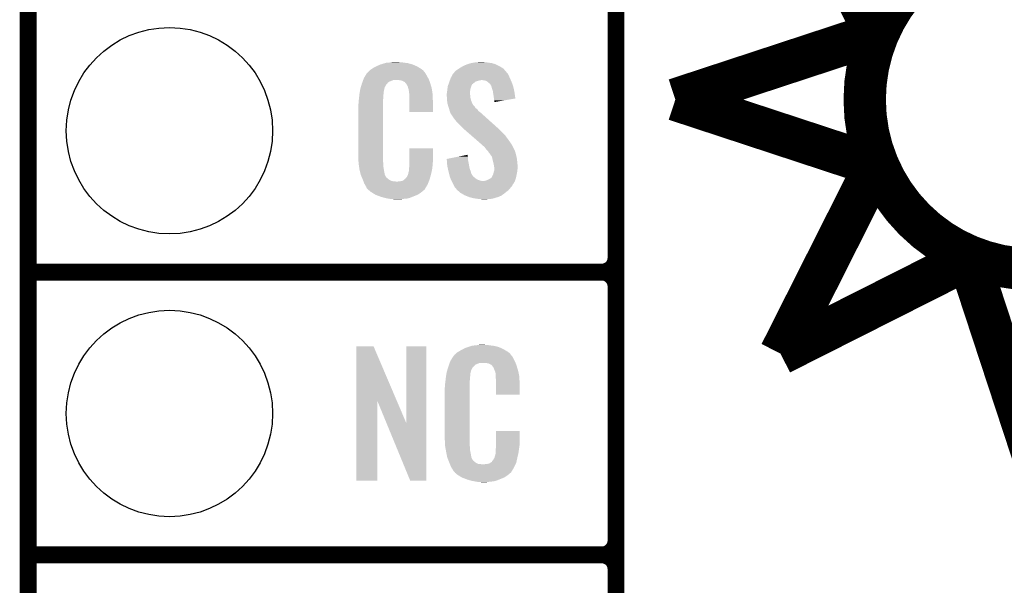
# Model space of a CAD drawing. Extents: x -1.3 to 24.2, y -3.9 to 39.2.
# Tile 5 of 29: x -1.3 to 7.5, y 8.6 to 13.7. Entities that reach past the tile are written whole.
import ezdxf

# ---------------------------------------------------------------- set-up
doc = ezdxf.new("R2010")
doc.units = 0
doc.layers.get('0').update_dxf_attribs({"linetype": 'CONTINUOUS'})
for name, color, linetype in [('THERMO_32_CLICK_V100_GKO', 5, 'CONTINUOUS'), ('THERMO_32_CLICK_V100_GTO', 14, 'CONTINUOUS'), ('THERMO_32_CLICK_V100_GTS', 12, 'CONTINUOUS')]:
    doc.layers.add(name, color=color, linetype=linetype)

# ---------------------------------------------------------------- blocks, each defined once
blk = doc.blocks.new('ROUND_36')
blk.add_circle((0, 0), 0.9271)

msp = doc.modelspace()

# ---------------------------------------------------------------- linework, layer by layer
at = {"layer": 'THERMO_32_CLICK_V100_GKO', "const_width": 0.1524}
msp.add_lwpolyline([(-1.27, -3.81), (-1.27, 36.83)], dxfattribs=at)
at = {"layer": 'THERMO_32_CLICK_V100_GTO'}
for points, const_width in [([(4.0132, -0.5588), (4.0132, 18.3388)], 0.1524), ([(5.49148, 15.26032), (6.37032, 13.51788)], 0.381), ([(4.0132, 11.557), (4.0132, 13.843)], 0.1524), ([(4.5466, 12.9794), (6.4008, 13.589)], 0.381), ([(4.5466, 12.9794), (6.4008, 12.3698)], 0.381), ([(5.49148, 10.69848), (6.37032, 12.44092)], 0.381), ([(7.1628, 11.6078), (7.7724, 9.7536), (8.382, 11.6078)], 0.381), ([(5.49148, 10.69848), (7.23392, 11.57732)], 0.381), ([(-1.27, 11.43), (3.8862, 11.43)], 0.1524), ([(-1.27, 11.43), (3.8862, 11.43)], 0.1524), ([(4.0132, 9.017), (4.0132, 11.303)], 0.1524), ([(-1.27, 8.89), (3.8862, 8.89)], 0.1524), ([(-1.27, 8.89), (3.8862, 8.89)], 0.1524), ([(4.0132, 6.477), (4.0132, 8.763)], 0.1524)]:
    msp.add_lwpolyline(points, dxfattribs=dict(at, const_width=const_width))
at = {"layer": 'THERMO_32_CLICK_V100_GTO', "const_width": 0.381}
msp.add_lwpolyline([(6.2484, 12.9794, 1), (9.2964, 12.9794, 1)], format="xyb", close=True, dxfattribs=at)
at = {"layer": 'THERMO_32_CLICK_V100_GTO', "const_width": 0.1524}
for points in [[(3.8862, 11.43, 0.4142136), (4.0132, 11.557)], [(4.0132, 11.303, 0.4142136), (3.8862, 11.43)], [(4.0132, 11.303, 0.4142136), (3.8862, 11.43)], [(3.8862, 8.89, 0.4142136), (4.0132, 9.017)], [(4.0132, 8.763, 0.4142136), (3.8862, 8.89)], [(4.0132, 8.763, 0.4142136), (3.8862, 8.89)]]:
    msp.add_lwpolyline(points, format="xyb", dxfattribs=at)
at = {"layer": 'THERMO_32_CLICK_V100_GTO'}
for points in [[(1.836422, 13.26642), (1.86182, 13.27912), (2.24367, 13.26642), (2.2225, 13.27912)], [(1.86182, 13.27912), (1.87198, 13.2842), (2.2225, 13.27912), (2.210164, 13.2842)], [(1.87198, 13.2842), (1.89484, 13.294362), (2.210164, 13.2842), (2.185486, 13.294362)], [(1.89484, 13.294362), (1.9033, 13.2969), (2.185486, 13.294362), (2.179322, 13.2969)], [(1.9033, 13.2969), (1.937172, 13.30706), (2.179322, 13.2969), (2.141222, 13.30706)], [(1.937172, 13.30706), (1.945642, 13.3096), (2.141222, 13.30706), (2.120902, 13.3096)], [(1.945642, 13.3096), (1.97612, 13.31214), (2.120902, 13.3096), (2.10058, 13.31214)], [(1.97612, 13.31214), (1.99136, 13.31468), (2.10058, 13.31214), (2.085342, 13.31468)], [(1.99136, 13.31468), (2.006602, 13.31722), (2.070102, 13.31468), (2.057402, 13.31722)], [(2.61112, 13.26388), (2.636522, 13.27912), (2.991484, 13.26388), (2.966718, 13.27912)], [(2.636522, 13.27912), (2.669542, 13.294362), (2.966718, 13.27912), (2.936236, 13.294362)], [(2.669542, 13.294362), (2.677664, 13.2969), (2.936236, 13.294362), (2.93116, 13.2969)], [(2.677664, 13.2969), (2.71018, 13.30706), (2.93116, 13.2969), (2.895602, 13.30706)], [(2.71018, 13.30706), (2.74066, 13.31214), (2.895602, 13.30706), (2.86004, 13.31214)], [(2.74066, 13.31214), (2.755902, 13.31468), (2.86004, 13.31214), (2.834638, 13.31468)], [(2.755902, 13.31468), (2.8067, 13.31722), (2.834638, 13.31468), (2.821942, 13.31722)], [(1.74752, 13.172442), (1.756484, 13.18768), (2.324792, 13.172442), (2.31648, 13.18768)], [(1.756484, 13.18768), (1.769934, 13.21054), (2.31648, 13.18768), (2.303782, 13.21054)], [(1.769934, 13.21054), (1.772926, 13.215622), (2.303782, 13.21054), (2.299972, 13.215622)], [(1.772926, 13.215622), (1.778002, 13.218164), (2.299972, 13.215622), (2.298064, 13.218164)], [(1.778002, 13.218164), (1.78003, 13.2207), (2.298064, 13.218164), (2.296162, 13.2207)], [(1.78003, 13.2207), (1.78409, 13.225776), (2.296162, 13.2207), (2.293622, 13.225776)], [(1.78409, 13.225776), (1.78816, 13.230862), (2.293622, 13.225776), (2.289264, 13.230862)], [(1.78816, 13.230862), (1.802674, 13.24356), (2.289264, 13.230862), (2.278382, 13.24356)], [(1.802674, 13.24356), (1.808482, 13.24864), (2.278382, 13.24356), (2.271272, 13.24864)], [(1.808482, 13.24864), (1.820458, 13.256262), (2.271272, 13.24864), (2.2606, 13.256262)], [(1.820458, 13.256262), (1.836422, 13.26642), (2.2606, 13.256262), (2.24367, 13.26642)], [(2.5273, 13.172442), (2.538136, 13.19276), (3.059776, 13.172442), (3.05054, 13.19276)], [(2.538136, 13.19276), (2.547622, 13.21054), (3.05054, 13.19276), (3.04165, 13.21054)], [(2.547622, 13.21054), (2.549946, 13.213076), (3.04165, 13.21054), (3.040382, 13.213076)], [(2.549946, 13.213076), (2.559262, 13.22324), (3.040382, 13.213076), (3.030222, 13.22324)], [(2.559262, 13.22324), (2.563916, 13.228316), (3.030222, 13.22324), (3.027682, 13.228316)], [(2.563916, 13.228316), (2.575564, 13.241022), (3.027682, 13.228316), (3.016036, 13.241022)], [(2.575564, 13.241022), (2.58064, 13.243562), (3.016036, 13.241022), (3.013708, 13.243562)], [(2.58064, 13.243562), (2.5908, 13.25118), (3.013708, 13.243562), (3.006726, 13.25118)], [(2.5908, 13.25118), (2.602988, 13.258798), (3.006726, 13.25118), (2.999742, 13.258798)], [(2.602988, 13.258798), (2.61112, 13.26388), (2.999742, 13.258798), (2.991484, 13.26388)], [(1.719832, 13.091158), (1.726688, 13.114018), (1.935478, 13.091158), (1.948178, 13.114018)], [(1.726688, 13.114018), (1.729738, 13.12418), (1.948178, 13.114018), (1.958338, 13.12418)], [(1.729738, 13.12418), (1.731608, 13.129256), (1.958338, 13.12418), (1.960878, 13.129256)], [(1.731608, 13.129256), (1.735352, 13.139418), (1.960878, 13.129256), (1.97358, 13.139418)], [(1.735352, 13.139418), (1.740966, 13.154658), (1.97358, 13.139418), (2.011676, 13.154658)], [(1.740966, 13.154658), (1.740968, 13.15466), (2.011676, 13.154658), (2.059938, 13.15466)], [(1.740968, 13.15466), (1.742838, 13.159738), (2.333534, 13.15466), (2.33172, 13.159738)], [(1.742838, 13.159738), (1.74752, 13.172442), (2.33172, 13.159738), (2.324792, 13.172442)], [(2.07772, 13.15212), (2.059938, 13.15466), (2.334442, 13.15212), (2.333534, 13.15466)], [(2.090418, 13.14958), (2.07772, 13.15212), (2.335348, 13.14958), (2.334442, 13.15212)], [(2.115814, 13.136882), (2.090418, 13.14958), (2.339884, 13.136882), (2.335348, 13.14958)], [(2.118358, 13.131804), (2.115814, 13.136882), (2.341696, 13.131804), (2.339884, 13.136882)], [(2.124894, 13.12418), (2.118358, 13.131804), (2.344418, 13.12418), (2.341696, 13.131804)], [(2.133598, 13.114022), (2.124894, 13.12418), (2.347406, 13.114022), (2.344418, 13.12418)], [(2.143758, 13.091162), (2.133598, 13.114022), (2.354132, 13.091162), (2.347406, 13.114022)], [(2.500338, 13.091162), (2.5019, 13.101318), (2.71018, 13.091162), (2.712718, 13.101318)], [(2.5019, 13.101318), (2.501902, 13.101322), (2.712718, 13.101318), (2.71272, 13.101322)], [(2.501902, 13.101322), (2.505528, 13.111478), (2.71272, 13.101322), (2.7178, 13.111478)], [(2.505528, 13.111478), (2.508248, 13.119096), (2.7178, 13.111478), (2.72288, 13.119096)], [(2.508248, 13.119096), (2.509154, 13.121634), (2.72288, 13.119096), (2.727946, 13.121634)], [(2.509154, 13.121634), (2.51006, 13.124168), (2.727946, 13.121634), (2.72796, 13.124168)], [(2.51006, 13.124168), (2.512784, 13.131798), (2.72796, 13.124168), (2.740658, 13.131798)], [(2.512784, 13.131798), (2.516412, 13.141958), (2.740658, 13.131798), (2.753358, 13.141958)], [(2.516412, 13.141958), (2.519134, 13.14958), (2.753358, 13.141958), (2.77876, 13.14958)], [(2.519134, 13.14958), (2.520042, 13.15212), (2.77876, 13.14958), (2.79146, 13.15212)], [(2.520042, 13.15212), (2.520948, 13.15466), (2.79146, 13.15212), (2.801618, 13.15466)], [(2.520948, 13.15466), (2.524578, 13.16482), (3.067596, 13.15466), (3.06324, 13.16482)], [(2.524578, 13.16482), (2.5273, 13.172442), (3.06324, 13.16482), (3.059776, 13.172442)], [(2.829558, 13.15212), (2.806698, 13.15466), (3.068684, 13.15212), (3.067596, 13.15466)], [(2.84734, 13.147042), (2.829558, 13.15212), (3.07086, 13.147042), (3.068684, 13.15212)], [(2.86258, 13.13688), (2.84734, 13.147042), (3.075216, 13.13688), (3.07086, 13.147042)], [(2.870202, 13.12926), (2.86258, 13.13688), (3.07848, 13.12926), (3.075216, 13.13688)], [(2.87274, 13.126722), (2.870202, 13.12926), (3.079326, 13.126722), (3.07848, 13.12926)], [(2.882896, 13.1191), (2.87274, 13.126722), (3.081868, 13.1191), (3.079326, 13.126722)], [(2.887978, 13.108944), (2.882896, 13.1191), (3.085252, 13.108944), (3.081868, 13.1191)], [(2.893054, 13.103866), (2.887978, 13.108944), (3.086946, 13.103866), (3.085252, 13.108944)], [(2.89306, 13.101322), (2.893054, 13.103866), (3.087794, 13.101322), (3.086946, 13.103866)], [(2.895602, 13.091158), (2.89306, 13.101322), (3.09118, 13.091158), (3.087794, 13.101322)], [(1.70434, 13.00226), (1.706596, 13.022578), (1.92278, 13.00226), (1.92278, 13.022578)], [(1.706596, 13.022578), (1.70688, 13.02512), (1.92278, 13.022578), (1.923288, 13.02512)], [(1.70688, 13.02512), (1.708482, 13.035278), (1.923288, 13.02512), (1.92532, 13.035278)], [(1.708482, 13.035278), (1.710488, 13.047978), (1.92532, 13.035278), (1.92532, 13.047978)], [(1.710488, 13.047978), (1.712092, 13.058138), (1.92532, 13.047978), (1.92786, 13.058138)], [(1.712092, 13.058138), (1.712894, 13.063218), (1.92786, 13.058138), (1.92786, 13.063218)], [(1.712894, 13.063218), (1.7145, 13.073382), (1.92786, 13.063218), (1.93063, 13.073382)], [(1.7145, 13.073382), (1.719832, 13.091158), (1.93063, 13.073382), (1.935478, 13.091158)], [(2.145794, 13.080998), (2.143758, 13.091162), (2.35712, 13.080998), (2.354132, 13.091162)], [(2.1463, 13.078462), (2.145794, 13.080998), (2.357502, 13.078462), (2.35712, 13.080998)], [(2.148838, 13.073384), (2.1463, 13.078462), (2.358264, 13.073384), (2.357502, 13.078462)], [(2.14884, 13.070842), (2.148838, 13.073384), (2.358644, 13.070842), (2.358264, 13.073384)], [(2.15138, 13.058138), (2.14884, 13.070842), (2.36055, 13.058138), (2.358644, 13.070842)], [(2.15392, 13.04036), (2.15138, 13.058138), (2.363216, 13.04036), (2.36055, 13.058138)], [(2.154702, 13.030198), (2.15392, 13.04036), (2.36474, 13.030198), (2.363216, 13.04036)], [(2.15646, 13.00734), (2.154702, 13.030198), (2.365694, 13.00734), (2.36474, 13.030198)], [(2.49174, 13.032742), (2.493644, 13.040358), (2.70002, 13.032742), (2.70002, 13.040358)], [(2.49174, 13.030198), (2.49174, 13.032742), (2.70002, 13.030198), (2.70002, 13.032742)], [(2.49174, 13.020038), (2.49174, 13.030198), (2.70256, 13.020038), (2.70002, 13.030198)], [(2.49283, 13.004798), (2.49174, 13.020038), (2.70256, 13.004798), (2.70256, 13.020038)], [(2.493644, 13.040358), (2.49428, 13.042902), (2.70002, 13.040358), (2.700336, 13.042902)], [(2.49428, 13.042902), (2.496056, 13.06068), (2.700336, 13.042902), (2.70256, 13.06068)], [(2.496056, 13.06068), (2.49682, 13.0683), (2.70256, 13.06068), (2.70383, 13.0683)], [(2.49682, 13.0683), (2.497992, 13.07592), (2.70383, 13.0683), (2.7051, 13.07592)], [(2.497992, 13.07592), (2.500338, 13.091162), (2.7051, 13.07592), (2.71018, 13.091162)], [(2.898142, 13.081), (2.895602, 13.091158), (3.09332, 13.081), (3.09118, 13.091158)], [(2.905758, 13.058142), (2.898142, 13.081), (3.098132, 13.058142), (3.09332, 13.081)], [(2.908166, 13.0429), (2.905758, 13.058142), (3.10134, 13.0429), (3.098132, 13.058142)], [(2.91338, 13.00988), (2.908166, 13.0429), (3.106046, 13.00988), (3.10134, 13.0429)], [(2.91592, 12.98956), (2.91338, 13.00988), (3.10894, 12.98956), (3.106046, 13.00988)], [(1.69672, 12.931142), (1.69926, 12.943842), (1.92024, 12.931142), (1.92024, 12.943842)], [(1.69672, 12.48156), (1.69672, 12.931142), (1.92024, 12.48156), (1.92024, 12.931142)], [(1.69926, 12.96162), (1.7018, 12.9794), (1.92024, 12.96162), (1.92024, 12.9794)], [(1.69926, 12.943842), (1.69926, 12.96162), (1.92024, 12.943842), (1.92024, 12.96162)], [(1.7018, 12.9794), (1.702082, 12.981938), (1.92024, 12.9794), (1.92024, 12.981938)], [(1.702082, 12.981938), (1.70434, 13.00226), (1.92024, 12.981938), (1.92278, 13.00226)], [(2.15646, 12.96924), (2.15646, 13.00734), (2.36728, 12.96924), (2.365694, 13.00734)], [(2.15646, 12.867662), (2.15646, 12.96924), (2.367258, 12.867662), (2.36728, 12.96924)], [(2.49428, 12.98448), (2.49283, 13.004798), (2.707642, 12.98448), (2.70256, 13.004798)], [(2.495062, 12.974318), (2.49428, 12.98448), (2.710182, 12.974318), (2.707642, 12.98448)], [(2.49682, 12.951462), (2.495062, 12.974318), (2.718976, 12.951462), (2.710182, 12.974318)], [(2.499592, 12.9413), (2.49682, 12.951462), (2.722884, 12.9413), (2.718976, 12.951462)], [(2.500286, 12.938756), (2.499592, 12.9413), (2.725422, 12.938756), (2.722884, 12.9413)], [(2.501672, 12.93368), (2.500286, 12.938756), (2.727962, 12.93368), (2.725422, 12.938756)], [(2.504442, 12.92352), (2.501672, 12.93368), (2.73812, 12.92352), (2.727962, 12.93368)], [(2.506138, 12.918436), (2.504442, 12.92352), (2.743202, 12.918436), (2.73812, 12.92352)], [(2.915922, 12.989556), (2.91592, 12.98956), (3.10894, 12.989556), (3.10894, 12.98956)], [(2.91846, 12.97178), (2.915922, 12.989556), (3.006302, 12.97178), (3.10894, 12.989556)], [(2.91846, 12.956566), (2.91846, 12.97178), (2.91846, 12.956566), (3.006302, 12.97178)], [(2.367258, 12.86764), (2.15646, 12.867662), (2.367258, 12.86764), (2.367258, 12.867662)], [(2.511214, 12.9032), (2.506138, 12.918436), (2.750824, 12.9032), (2.743202, 12.918436)], [(2.51206, 12.900658), (2.511214, 12.9032), (2.754636, 12.900658), (2.750824, 12.9032)], [(2.513966, 12.893038), (2.51206, 12.900658), (2.766062, 12.893038), (2.754636, 12.900658)], [(2.51714, 12.880342), (2.513966, 12.893038), (2.775132, 12.880342), (2.766062, 12.893038)], [(2.519174, 12.875258), (2.51714, 12.880342), (2.778762, 12.875258), (2.775132, 12.880342)], [(2.522218, 12.867642), (2.519174, 12.875258), (2.788918, 12.867642), (2.778762, 12.875258)], [(2.524126, 12.86002), (2.522218, 12.867642), (2.79908, 12.86002), (2.788918, 12.867642)], [(2.524758, 12.857486), (2.524126, 12.86002), (2.801902, 12.857486), (2.79908, 12.86002)], [(2.527298, 12.854942), (2.524758, 12.857486), (2.804734, 12.854942), (2.801902, 12.857486)], [(2.55778, 12.80922), (2.527298, 12.854942), (2.855632, 12.80922), (2.804734, 12.854942)], [(2.5781, 12.78382), (2.55778, 12.80922), (2.883908, 12.78382), (2.855632, 12.80922)], [(2.59334, 12.76604), (2.5781, 12.78382), (2.903702, 12.76604), (2.883908, 12.78382)], [(2.63398, 12.725398), (2.59334, 12.76604), (2.948944, 12.725398), (2.903702, 12.76604)], [(2.636914, 12.722856), (2.63398, 12.725398), (2.95402, 12.722856), (2.948944, 12.725398)], [(2.648632, 12.7127), (2.636914, 12.722856), (2.961642, 12.7127), (2.95402, 12.722856)], [(2.666218, 12.69746), (2.648632, 12.7127), (2.97688, 12.69746), (2.961642, 12.7127)], [(2.686734, 12.67968), (2.666218, 12.69746), (2.9972, 12.67968), (2.97688, 12.69746)], [(2.716042, 12.65428), (2.686734, 12.67968), (3.02006, 12.65428), (2.9972, 12.67968)], [(2.78052, 12.5984), (2.716042, 12.65428), (3.0607, 12.5984), (3.02006, 12.65428)], [(2.78638, 12.59332), (2.78052, 12.5984), (3.064088, 12.59332), (3.0607, 12.5984)], [(2.814958, 12.567918), (2.78638, 12.59332), (3.08102, 12.567918), (3.064088, 12.59332)], [(2.820674, 12.562838), (2.814958, 12.567918), (3.08356, 12.562838), (3.08102, 12.567918)], [(1.699072, 12.41806), (1.69672, 12.48156), (1.92024, 12.41806), (1.92024, 12.48156)], [(2.156464, 12.418058), (2.15648, 12.542498), (2.36728, 12.418058), (2.36728, 12.542498)], [(2.15648, 12.542498), (2.156482, 12.54252), (2.36728, 12.542498), (2.156482, 12.54252)], [(2.592044, 12.466318), (2.65474, 12.479018), (2.68224, 12.466318), (2.6797, 12.479018)], [(2.65474, 12.479018), (2.6797, 12.484074), (2.6797, 12.479018), (2.6797, 12.484074)], [(2.829244, 12.55522), (2.820674, 12.562838), (3.0861, 12.55522), (3.08356, 12.562838)], [(2.8321, 12.55268), (2.829244, 12.55522), (3.087372, 12.55268), (3.0861, 12.55522)], [(2.84734, 12.532362), (2.8321, 12.55268), (3.09753, 12.532362), (3.087372, 12.55268)], [(2.862578, 12.51712), (2.84734, 12.532362), (3.105152, 12.51712), (3.09753, 12.532362)], [(2.86385, 12.514578), (2.862578, 12.51712), (3.106422, 12.514578), (3.105152, 12.51712)], [(2.870198, 12.501886), (2.86385, 12.514578), (3.109884, 12.501886), (3.106422, 12.514578)], [(2.880356, 12.494262), (2.870198, 12.501886), (3.111962, 12.494262), (3.109884, 12.501886)], [(2.8829, 12.486644), (2.880356, 12.494262), (3.11404, 12.486644), (3.111962, 12.494262)], [(2.882904, 12.48664), (2.8829, 12.486644), (3.11404, 12.48664), (3.11404, 12.486644)], [(2.885438, 12.484102), (2.882904, 12.48664), (3.114626, 12.484102), (3.11404, 12.48664)], [(2.898138, 12.466324), (2.885438, 12.484102), (3.11873, 12.466324), (3.114626, 12.484102)], [(1.69926, 12.41298), (1.699072, 12.41806), (1.920966, 12.41298), (1.92024, 12.41806)], [(1.700918, 12.400278), (1.69926, 12.41298), (1.92278, 12.400278), (1.920966, 12.41298)], [(1.7039, 12.377418), (1.700918, 12.400278), (1.92278, 12.377418), (1.92278, 12.400278)], [(2.155824, 12.38504), (2.15646, 12.390122), (2.36474, 12.38504), (2.36474, 12.390122)], [(2.15646, 12.402818), (2.156464, 12.418058), (2.36474, 12.402818), (2.36728, 12.418058)], [(2.15646, 12.390122), (2.15646, 12.402818), (2.36474, 12.390122), (2.36474, 12.402818)], [(2.49176, 12.446004), (2.592044, 12.466318), (2.68224, 12.446004), (2.68224, 12.466318)], [(2.491964, 12.443458), (2.49176, 12.446004), (2.68224, 12.443458), (2.68224, 12.446004)], [(2.493988, 12.41806), (2.491964, 12.443458), (2.68732, 12.41806), (2.68224, 12.443458)], [(2.49682, 12.382502), (2.493988, 12.41806), (2.693788, 12.382502), (2.68732, 12.41806)], [(2.900962, 12.45362), (2.898138, 12.466324), (3.12166, 12.45362), (3.11873, 12.466324)], [(2.90322, 12.44346), (2.900962, 12.45362), (3.123016, 12.44346), (3.12166, 12.45362)], [(2.910206, 12.41552), (2.90322, 12.44346), (3.12674, 12.41552), (3.123016, 12.44346)], [(2.91338, 12.40282), (2.910206, 12.41552), (3.127534, 12.40282), (3.12674, 12.41552)], [(2.918038, 12.374882), (2.91338, 12.40282), (3.12928, 12.374882), (3.127534, 12.40282)], [(1.70688, 12.354562), (1.7039, 12.377418), (1.92639, 12.354562), (1.92278, 12.377418)], [(1.713232, 12.32916), (1.70688, 12.354562), (1.9304, 12.32916), (1.92639, 12.354562)], [(1.718946, 12.306298), (1.713232, 12.32916), (1.93548, 12.306298), (1.9304, 12.32916)], [(1.71958, 12.303762), (1.718946, 12.306298), (1.93675, 12.303762), (1.93548, 12.306298)], [(1.726902, 12.28598), (1.71958, 12.303762), (1.945642, 12.28598), (1.93675, 12.303762)], [(2.131062, 12.280902), (2.14376, 12.30376), (2.34315, 12.280902), (2.3495, 12.30376)], [(2.14376, 12.30376), (2.143762, 12.303762), (2.3495, 12.30376), (2.3495, 12.303762)], [(2.143762, 12.303762), (2.14884, 12.329162), (2.3495, 12.303762), (2.355476, 12.329162)], [(2.14884, 12.329162), (2.148842, 12.331704), (2.355476, 12.329162), (2.356074, 12.331704)], [(2.148842, 12.331704), (2.15138, 12.336784), (2.356074, 12.331704), (2.357268, 12.336784)], [(2.15138, 12.344402), (2.151888, 12.346942), (2.359062, 12.344402), (2.35966, 12.346942)], [(2.15138, 12.336784), (2.15138, 12.344402), (2.357268, 12.336784), (2.359062, 12.344402)], [(2.151888, 12.346942), (2.15392, 12.357102), (2.35966, 12.346942), (2.361014, 12.357102)], [(2.15392, 12.3698), (2.155824, 12.38504), (2.362706, 12.3698), (2.36474, 12.38504)], [(2.15392, 12.357102), (2.15392, 12.3698), (2.361014, 12.357102), (2.362706, 12.3698)], [(2.50144, 12.36218), (2.49682, 12.382502), (2.697482, 12.36218), (2.693788, 12.382502)], [(2.50779, 12.33424), (2.50144, 12.36218), (2.70764, 12.33424), (2.697482, 12.36218)], [(2.50952, 12.32662), (2.50779, 12.33424), (2.709928, 12.32662), (2.70764, 12.33424)], [(2.5142, 12.308838), (2.50952, 12.32662), (2.715264, 12.308838), (2.709928, 12.32662)], [(2.514868, 12.3063), (2.5142, 12.308838), (2.7178, 12.3063), (2.715264, 12.308838)], [(2.516872, 12.29868), (2.514868, 12.3063), (2.72288, 12.29868), (2.7178, 12.3063)], [(2.90068, 12.29106), (2.905758, 12.30122), (3.117086, 12.29106), (3.11912, 12.30122)], [(2.905758, 12.30122), (2.91084, 12.311382), (3.11912, 12.30122), (3.121378, 12.311382)], [(2.91084, 12.311382), (2.912958, 12.324082), (3.121378, 12.311382), (3.1242, 12.324082)], [(2.912958, 12.324082), (2.913382, 12.326622), (3.1242, 12.324082), (3.124516, 12.326622)], [(2.913382, 12.326622), (2.91846, 12.341864), (3.124516, 12.326622), (3.126422, 12.341864)], [(2.91846, 12.372342), (2.918038, 12.374882), (3.12928, 12.372342), (3.12928, 12.374882)], [(2.91846, 12.36218), (2.91846, 12.372342), (3.12928, 12.36218), (3.12928, 12.372342)], [(2.91846, 12.3444), (2.91846, 12.36218), (3.12674, 12.3444), (3.12928, 12.36218)], [(2.91846, 12.341864), (2.91846, 12.3444), (3.126422, 12.341864), (3.12674, 12.3444)], [(1.72795, 12.283436), (1.726902, 12.28598), (1.948182, 12.283436), (1.945642, 12.28598)], [(1.73004, 12.27836), (1.72795, 12.283436), (1.950724, 12.27836), (1.948182, 12.283436)], [(1.732132, 12.273278), (1.73004, 12.27836), (1.958342, 12.273278), (1.950724, 12.27836)], [(1.73527, 12.26566), (1.732132, 12.273278), (1.96596, 12.26566), (1.958342, 12.273278)], [(1.73736, 12.26058), (1.73527, 12.26566), (1.973582, 12.26058), (1.96596, 12.26566)], [(1.739314, 12.2555), (1.73736, 12.26058), (1.981202, 12.2555), (1.973582, 12.26058)], [(1.742246, 12.24788), (1.739314, 12.2555), (1.996444, 12.24788), (1.981202, 12.2555)], [(1.7442, 12.2428), (1.742246, 12.24788), (2.042162, 12.2428), (1.996444, 12.24788)], [(1.75006, 12.22756), (1.7442, 12.2428), (2.324248, 12.22756), (2.330524, 12.2428)], [(1.757118, 12.21486), (1.75006, 12.22756), (2.31902, 12.21486), (2.324248, 12.22756)], [(1.762762, 12.204698), (1.757118, 12.21486), (2.312922, 12.204698), (2.31902, 12.21486)], [(2.042162, 12.2428), (2.052322, 12.242802), (2.330524, 12.2428), (2.330526, 12.242802)], [(2.052322, 12.242802), (2.059944, 12.24534), (2.330526, 12.242802), (2.33157, 12.24534)], [(2.070102, 12.24534), (2.095502, 12.25042), (2.33157, 12.24534), (2.333662, 12.25042)], [(2.095502, 12.25042), (2.108194, 12.258038), (2.333662, 12.25042), (2.3368, 12.258038)], [(2.108194, 12.258038), (2.108202, 12.258042), (2.3368, 12.258038), (2.3368, 12.258042)], [(2.108202, 12.258042), (2.115826, 12.26566), (2.3368, 12.258042), (2.338916, 12.26566)], [(2.115826, 12.26566), (2.118366, 12.265674), (2.338916, 12.26566), (2.33892, 12.265674)], [(2.118366, 12.265674), (2.120902, 12.27074), (2.33892, 12.265674), (2.340328, 12.27074)], [(2.120902, 12.27074), (2.131062, 12.280902), (2.340328, 12.27074), (2.34315, 12.280902)], [(2.519546, 12.288518), (2.516872, 12.29868), (2.730502, 12.288518), (2.72288, 12.29868)], [(2.522218, 12.27836), (2.519546, 12.288518), (2.7432, 12.27836), (2.730502, 12.288518)], [(2.526962, 12.268198), (2.522218, 12.27836), (2.755902, 12.268198), (2.7432, 12.27836)], [(2.531702, 12.25804), (2.526962, 12.268198), (2.773682, 12.25804), (2.755902, 12.268198)], [(2.53526, 12.25042), (2.531702, 12.25804), (2.796542, 12.25042), (2.773682, 12.25804)], [(2.536444, 12.24788), (2.53526, 12.25042), (2.819402, 12.24788), (2.796542, 12.25042)], [(2.537632, 12.245338), (2.536444, 12.24788), (3.10388, 12.245338), (3.104726, 12.24788)], [(2.54, 12.24026), (2.537632, 12.245338), (3.100832, 12.24026), (3.10388, 12.245338)], [(2.550162, 12.219938), (2.54, 12.24026), (3.088638, 12.219938), (3.100832, 12.24026)], [(2.551432, 12.217396), (2.550162, 12.219938), (3.0861, 12.217396), (3.088638, 12.219938)], [(2.55524, 12.20978), (2.551432, 12.217396), (3.083558, 12.20978), (3.0861, 12.217396)], [(2.819402, 12.24788), (2.827022, 12.247882), (3.104726, 12.24788), (3.104726, 12.247882)], [(2.827022, 12.247882), (2.834642, 12.25042), (3.104726, 12.247882), (3.105572, 12.25042)], [(2.834642, 12.25042), (2.847342, 12.252962), (3.105572, 12.25042), (3.10642, 12.252962)], [(2.847342, 12.252962), (2.8702, 12.26312), (3.10642, 12.252962), (3.109804, 12.26312)], [(2.8702, 12.26312), (2.8829, 12.27074), (3.109804, 12.26312), (3.112344, 12.27074)], [(2.8829, 12.27074), (2.88967, 12.27582), (3.112344, 12.27074), (3.114038, 12.27582)], [(2.88967, 12.27582), (2.89306, 12.278362), (3.114038, 12.27582), (3.114546, 12.278362)], [(2.89306, 12.278362), (2.89814, 12.283444), (3.114546, 12.278362), (3.115562, 12.283444)], [(2.89814, 12.283444), (2.90068, 12.29106), (3.115562, 12.283444), (3.117086, 12.29106)], [(1.767838, 12.197084), (1.762762, 12.204698), (2.308354, 12.197084), (2.312922, 12.204698)], [(1.77038, 12.189464), (1.767838, 12.197084), (2.303782, 12.189464), (2.308354, 12.197084)], [(1.772914, 12.186926), (1.77038, 12.189464), (2.302258, 12.186926), (2.303782, 12.189464)], [(1.77292, 12.184386), (1.772914, 12.186926), (2.300734, 12.184386), (2.302258, 12.186926)], [(1.780544, 12.17676), (1.77292, 12.184386), (2.29616, 12.17676), (2.300734, 12.184386)], [(1.785624, 12.171678), (1.780544, 12.17676), (2.293616, 12.171678), (2.29616, 12.17676)], [(1.7907, 12.166598), (1.785624, 12.171678), (2.287266, 12.166598), (2.293616, 12.171678)], [(1.796626, 12.16152), (1.7907, 12.166598), (2.28092, 12.16152), (2.287266, 12.166598)], [(1.808478, 12.15136), (1.796626, 12.16152), (2.269068, 12.15136), (2.28092, 12.16152)], [(1.816608, 12.14628), (1.808478, 12.15136), (2.263142, 12.14628), (2.269068, 12.15136)], [(1.84506, 12.1285), (1.816608, 12.14628), (2.23774, 12.1285), (2.263142, 12.14628)], [(1.84912, 12.125962), (1.84506, 12.1285), (2.231818, 12.125962), (2.23774, 12.1285)], [(1.881776, 12.11326), (1.84912, 12.125962), (2.20218, 12.11326), (2.231818, 12.125962)], [(2.555242, 12.209778), (2.55524, 12.20978), (3.083558, 12.209778), (3.083558, 12.20978)], [(2.562296, 12.19708), (2.555242, 12.209778), (3.0734, 12.19708), (3.083558, 12.209778)], [(2.567938, 12.186922), (2.562296, 12.19708), (3.064934, 12.186922), (3.0734, 12.19708)], [(2.578098, 12.17676), (2.567938, 12.186922), (3.056466, 12.17676), (3.064934, 12.186922)], [(2.580638, 12.171684), (2.578098, 12.17676), (3.052236, 12.171684), (3.056466, 12.17676)], [(2.586572, 12.166598), (2.580638, 12.171684), (3.047998, 12.166598), (3.052236, 12.171684)], [(2.604348, 12.15136), (2.586572, 12.166598), (3.02768, 12.15136), (3.047998, 12.166598)], [(2.6162, 12.1412), (2.604348, 12.15136), (3.016068, 12.1412), (3.02768, 12.15136)], [(2.629536, 12.13358), (2.6162, 12.1412), (3.00736, 12.13358), (3.016068, 12.1412)], [(2.651758, 12.12088), (2.629536, 12.13358), (2.98831, 12.12088), (3.00736, 12.13358)], [(1.89484, 12.108178), (1.881776, 12.11326), (2.18911, 12.108178), (2.20218, 12.11326)], [(1.938018, 12.09548), (1.89484, 12.108178), (2.156458, 12.09548), (2.18911, 12.108178)], [(1.965114, 12.0904), (1.938018, 12.09548), (2.133598, 12.0904), (2.156458, 12.09548)], [(1.97866, 12.08786), (1.965114, 12.0904), (2.10566, 12.08786), (2.133598, 12.0904)], [(1.993898, 12.08532), (1.97866, 12.08786), (2.090418, 12.08532), (2.10566, 12.08786)], [(2.021838, 12.08278), (2.011678, 12.08532), (2.075178, 12.08278), (2.090418, 12.08532)], [(2.657934, 12.118338), (2.651758, 12.12088), (2.984498, 12.118338), (2.98831, 12.12088)], [(2.664102, 12.115798), (2.657934, 12.118338), (2.981954, 12.115798), (2.984498, 12.118338)], [(2.670266, 12.11326), (2.664102, 12.115798), (2.971798, 12.11326), (2.981954, 12.115798)], [(2.68878, 12.105638), (2.670266, 12.11326), (2.959098, 12.105638), (2.971798, 12.11326)], [(2.694938, 12.103102), (2.68878, 12.105638), (2.948952, 12.103102), (2.959098, 12.105638)], [(2.705106, 12.10056), (2.694938, 12.103102), (2.938782, 12.10056), (2.948952, 12.103102)], [(2.73558, 12.09294), (2.705106, 12.10056), (2.915918, 12.09294), (2.938782, 12.10056)], [(2.77114, 12.08786), (2.73558, 12.09294), (2.89052, 12.08786), (2.915918, 12.09294)], [(2.786378, 12.08532), (2.77114, 12.08786), (2.86004, 12.08532), (2.89052, 12.08786)], [(2.809238, 12.082782), (2.801616, 12.08532), (2.827046, 12.082782), (2.86004, 12.08532)], [(2.827022, 12.08278), (2.809238, 12.082782), (2.827022, 12.08278), (2.827046, 12.082782)], [(1.678952, 10.276728), (1.67896, 10.764506), (2.041942, 10.276728), (1.833884, 10.764506)], [(1.67896, 10.764506), (1.678962, 10.76452), (1.833884, 10.764506), (1.678962, 10.76452)], [(2.12852, 10.073748), (2.12854, 10.764498), (2.308846, 10.073748), (2.30886, 10.764498)], [(2.12854, 10.764498), (2.128542, 10.76452), (2.30886, 10.764498), (2.128542, 10.76452)], [(2.579912, 10.70356), (2.585722, 10.708642), (3.055622, 10.70356), (3.048508, 10.708642)], [(2.585722, 10.708642), (2.598784, 10.716262), (3.048508, 10.708642), (3.03784, 10.716262)], [(2.598784, 10.716262), (2.6162, 10.72642), (3.03784, 10.716262), (3.02091, 10.72642)], [(2.6162, 10.72642), (2.639784, 10.73912), (3.02091, 10.72642), (2.99974, 10.73912)], [(2.639784, 10.73912), (2.64922, 10.7442), (2.99974, 10.73912), (2.98813, 10.7442)], [(2.64922, 10.7442), (2.674618, 10.75436), (2.98813, 10.7442), (2.964908, 10.75436)], [(2.674618, 10.75436), (2.682238, 10.7569), (2.964908, 10.75436), (2.959102, 10.7569)], [(2.682238, 10.7569), (2.69748, 10.76198), (2.959102, 10.7569), (2.938782, 10.76198)], [(2.69748, 10.76198), (2.714414, 10.76706), (2.938782, 10.76198), (2.91846, 10.76706)], [(2.714414, 10.76706), (2.722882, 10.7696), (2.91846, 10.76706), (2.89814, 10.7696)], [(2.722882, 10.7696), (2.75336, 10.77214), (2.89814, 10.7696), (2.87782, 10.77214)], [(2.75336, 10.77214), (2.7686, 10.77468), (2.87782, 10.77214), (2.862582, 10.77468)], [(2.7686, 10.77468), (2.783842, 10.77722), (2.847342, 10.77468), (2.834642, 10.77722)], [(2.518536, 10.61466), (2.520314, 10.619738), (3.110774, 10.61466), (3.10896, 10.619738)], [(2.520314, 10.619738), (2.524762, 10.632442), (3.10896, 10.619738), (3.102032, 10.632442)], [(2.524762, 10.632442), (2.53462, 10.64768), (3.102032, 10.632442), (3.09372, 10.64768)], [(2.53462, 10.64768), (2.54941, 10.670536), (3.09372, 10.64768), (3.083562, 10.670536)], [(2.54941, 10.670536), (2.552702, 10.675622), (3.083562, 10.670536), (3.07848, 10.675622)], [(2.552702, 10.675622), (2.555242, 10.678162), (3.07848, 10.675622), (3.07594, 10.678162)], [(2.555242, 10.678162), (2.557272, 10.6807), (3.07594, 10.678162), (3.073402, 10.6807)], [(2.557272, 10.6807), (2.561332, 10.685776), (3.073402, 10.6807), (3.070862, 10.685776)], [(2.561332, 10.685776), (2.5654, 10.690862), (3.070862, 10.685776), (3.066504, 10.690862)], [(2.5654, 10.690862), (2.579912, 10.70356), (3.066504, 10.690862), (3.055622, 10.70356)], [(2.490134, 10.523218), (2.49174, 10.533382), (2.7051, 10.523218), (2.70787, 10.533382)], [(2.49174, 10.533382), (2.497352, 10.551158), (2.70787, 10.533382), (2.712718, 10.551158)], [(2.497352, 10.551158), (2.504572, 10.574018), (2.712718, 10.551158), (2.725418, 10.574018)], [(2.504572, 10.574018), (2.50698, 10.58164), (2.725418, 10.574018), (2.73304, 10.58164)], [(2.50698, 10.58164), (2.513202, 10.599416), (2.73304, 10.58164), (2.75082, 10.599416)], [(2.513202, 10.599416), (2.518536, 10.614658), (2.75082, 10.599416), (2.788916, 10.614658)], [(2.518536, 10.614658), (2.518536, 10.61466), (2.788916, 10.614658), (2.837178, 10.61466)], [(2.85496, 10.61212), (2.837178, 10.61466), (3.111682, 10.61212), (3.110774, 10.61466)], [(2.867658, 10.60958), (2.85496, 10.61212), (3.112588, 10.60958), (3.111682, 10.61212)], [(2.893056, 10.596882), (2.867658, 10.60958), (3.117124, 10.596882), (3.112588, 10.60958)], [(2.898138, 10.591802), (2.893056, 10.596882), (3.118938, 10.591802), (3.117124, 10.596882)], [(2.903584, 10.58418), (2.898138, 10.591802), (3.121658, 10.58418), (3.118938, 10.591802)], [(2.910838, 10.574022), (2.903584, 10.58418), (3.124648, 10.574022), (3.121658, 10.58418)], [(2.921, 10.55116), (2.910838, 10.574022), (3.131372, 10.55116), (3.124648, 10.574022)], [(2.925064, 10.541002), (2.921, 10.55116), (3.13436, 10.541002), (3.131372, 10.55116)], [(2.92608, 10.53846), (2.925064, 10.541002), (3.13487, 10.53846), (3.13436, 10.541002)], [(2.928618, 10.533384), (2.92608, 10.53846), (3.135884, 10.533384), (3.13487, 10.53846)], [(2.92862, 10.530842), (2.928618, 10.533384), (3.136392, 10.530842), (3.135884, 10.533384)], [(2.93116, 10.518142), (2.92862, 10.530842), (3.138932, 10.518142), (3.136392, 10.530842)], [(2.479322, 10.441938), (2.48158, 10.46226), (2.69748, 10.441938), (2.70002, 10.46226)], [(2.48158, 10.46226), (2.483836, 10.482578), (2.70002, 10.46226), (2.70002, 10.482578)], [(2.483836, 10.482578), (2.48412, 10.48512), (2.70002, 10.482578), (2.700528, 10.48512)], [(2.48412, 10.48512), (2.485722, 10.495278), (2.700528, 10.48512), (2.70256, 10.495278)], [(2.485722, 10.495278), (2.487728, 10.507978), (2.70256, 10.495278), (2.70256, 10.507978)], [(2.487728, 10.507978), (2.489332, 10.518138), (2.70256, 10.507978), (2.7051, 10.518138)], [(2.489332, 10.518138), (2.490134, 10.523218), (2.7051, 10.518138), (2.7051, 10.523218)], [(2.93116, 10.500358), (2.93116, 10.518142), (3.14249, 10.500358), (3.138932, 10.518142)], [(2.931942, 10.490198), (2.93116, 10.500358), (3.14452, 10.490198), (3.14249, 10.500358)], [(2.9337, 10.46734), (2.931942, 10.490198), (3.145474, 10.46734), (3.14452, 10.490198)], [(2.9337, 10.42924), (2.9337, 10.46734), (3.14706, 10.42924), (3.145474, 10.46734)], [(2.47396, 10.391142), (2.4765, 10.403842), (2.69748, 10.391142), (2.69748, 10.403842)], [(2.47396, 9.94156), (2.47396, 10.391142), (2.69748, 9.94156), (2.69748, 10.391142)], [(2.4765, 10.42162), (2.47904, 10.4394), (2.69748, 10.42162), (2.69748, 10.4394)], [(2.4765, 10.403842), (2.4765, 10.42162), (2.69748, 10.403842), (2.69748, 10.42162)], [(2.47904, 10.4394), (2.479322, 10.441938), (2.69748, 10.4394), (2.69748, 10.441938)], [(2.9337, 10.327662), (2.9337, 10.42924), (3.147038, 10.327662), (3.14706, 10.42924)], [(1.67894, 9.555502), (1.678952, 10.276728), (1.866878, 9.555502), (1.8669, 10.276728)], [(1.950536, 10.073748), (1.8669, 10.276728), (2.12852, 10.073748), (2.041942, 10.276728)], [(3.147038, 10.32764), (2.9337, 10.327662), (3.147038, 10.32764), (3.147038, 10.327662)], [(2.164076, 9.555494), (1.950536, 10.073748), (2.308838, 9.555494), (2.308846, 10.073748)], [(2.933704, 9.878058), (2.93372, 10.002498), (3.14706, 9.878058), (3.14706, 10.002498)], [(2.93372, 10.002498), (2.933722, 10.00252), (3.14706, 10.002498), (2.933722, 10.00252)], [(2.476312, 9.87806), (2.47396, 9.94156), (2.69748, 9.87806), (2.69748, 9.94156)], [(2.4765, 9.872982), (2.476312, 9.87806), (2.698206, 9.872982), (2.69748, 9.87806)], [(2.47871, 9.860278), (2.4765, 9.872982), (2.70002, 9.860278), (2.698206, 9.872982)], [(2.482686, 9.837418), (2.47871, 9.860278), (2.70002, 9.837418), (2.70002, 9.860278)], [(2.48666, 9.81456), (2.482686, 9.837418), (2.704834, 9.81456), (2.70002, 9.837418)], [(2.93116, 9.83234), (2.932974, 9.84504), (3.140286, 9.83234), (3.14198, 9.84504)], [(2.93116, 9.806942), (2.93116, 9.83234), (3.1369, 9.806942), (3.140286, 9.83234)], [(2.932974, 9.84504), (2.9337, 9.850122), (3.14198, 9.84504), (3.142706, 9.850122)], [(2.9337, 9.86282), (2.933704, 9.878058), (3.14452, 9.86282), (3.14706, 9.878058)], [(2.9337, 9.850122), (2.9337, 9.86282), (3.142706, 9.850122), (3.14452, 9.86282)], [(2.491742, 9.78916), (2.48666, 9.81456), (2.71018, 9.78916), (2.704834, 9.81456)], [(2.496314, 9.766298), (2.491742, 9.78916), (2.712722, 9.766298), (2.71018, 9.78916)], [(2.49682, 9.763762), (2.496314, 9.766298), (2.713992, 9.763762), (2.712722, 9.766298)], [(2.504142, 9.74598), (2.49682, 9.763762), (2.722882, 9.74598), (2.713992, 9.763762)], [(2.50519, 9.743436), (2.504142, 9.74598), (2.725422, 9.743436), (2.722882, 9.74598)], [(2.50728, 9.73836), (2.50519, 9.743436), (2.727964, 9.73836), (2.725422, 9.743436)], [(2.509372, 9.733278), (2.50728, 9.73836), (2.735582, 9.733278), (2.727964, 9.73836)], [(2.898146, 9.730746), (2.908302, 9.740902), (3.119402, 9.730746), (3.121658, 9.740902)], [(2.908302, 9.740902), (2.921, 9.76376), (3.121658, 9.740902), (3.12674, 9.76376)], [(2.921, 9.76376), (2.921002, 9.763762), (3.12674, 9.76376), (3.12674, 9.763762)], [(2.921002, 9.763762), (2.92862, 9.789162), (3.12674, 9.763762), (3.132716, 9.789162)], [(2.92862, 9.789162), (2.928622, 9.791704), (3.132716, 9.789162), (3.133314, 9.791704)], [(2.928622, 9.791704), (2.93116, 9.796784), (3.133314, 9.791704), (3.134508, 9.796784)], [(2.93116, 9.796784), (2.93116, 9.806942), (3.134508, 9.796784), (3.1369, 9.806942)], [(2.51251, 9.72566), (2.509372, 9.733278), (2.7432, 9.72566), (2.735582, 9.733278)], [(2.5146, 9.72058), (2.51251, 9.72566), (2.750822, 9.72058), (2.7432, 9.72566)], [(2.516554, 9.7155), (2.5146, 9.72058), (2.758442, 9.7155), (2.750822, 9.72058)], [(2.519486, 9.70788), (2.516554, 9.7155), (2.773684, 9.70788), (2.758442, 9.7155)], [(2.52144, 9.7028), (2.519486, 9.70788), (2.819402, 9.7028), (2.773684, 9.70788)], [(2.5273, 9.68756), (2.52144, 9.7028), (3.102236, 9.68756), (3.109406, 9.7028)], [(2.534358, 9.67486), (2.5273, 9.68756), (3.09626, 9.67486), (3.102236, 9.68756)], [(2.540002, 9.664698), (2.534358, 9.67486), (3.090162, 9.664698), (3.09626, 9.67486)], [(2.55016, 9.64946), (2.540002, 9.664698), (3.08102, 9.64946), (3.090162, 9.664698)], [(2.552694, 9.646926), (2.55016, 9.64946), (3.079498, 9.646926), (3.08102, 9.64946)], [(2.5527, 9.644386), (2.552694, 9.646926), (3.077974, 9.644386), (3.079498, 9.646926)], [(2.819402, 9.7028), (2.829562, 9.702802), (3.109406, 9.7028), (3.109408, 9.702802)], [(2.829562, 9.702802), (2.837184, 9.70534), (3.109408, 9.702802), (3.110602, 9.70534)], [(2.847342, 9.70534), (2.872742, 9.71042), (3.110602, 9.70534), (3.112992, 9.71042)], [(2.872742, 9.71042), (2.885436, 9.718038), (3.112992, 9.71042), (3.116578, 9.718038)], [(2.885436, 9.718038), (2.88544, 9.71804), (3.116578, 9.718038), (3.116578, 9.71804)], [(2.88544, 9.71804), (2.895604, 9.72566), (3.116578, 9.71804), (3.118272, 9.72566)], [(2.895604, 9.72566), (2.89814, 9.725682), (3.118272, 9.72566), (3.118276, 9.725682)], [(2.89814, 9.725682), (2.898146, 9.730746), (3.118276, 9.725682), (3.119402, 9.730746)], [(2.559234, 9.63676), (2.5527, 9.644386), (3.0734, 9.63676), (3.077974, 9.644386)], [(2.563588, 9.631678), (2.559234, 9.63676), (3.070856, 9.631678), (3.0734, 9.63676)], [(2.567938, 9.6266), (2.563588, 9.631678), (3.064508, 9.6266), (3.070856, 9.631678)], [(2.573866, 9.62152), (2.567938, 9.6266), (3.05816, 9.62152), (3.064508, 9.6266)], [(2.585718, 9.61136), (2.573866, 9.62152), (3.046308, 9.61136), (3.05816, 9.62152)], [(2.593848, 9.60628), (2.585718, 9.61136), (3.040382, 9.60628), (3.046308, 9.61136)], [(2.6223, 9.5885), (2.593848, 9.60628), (3.01498, 9.5885), (3.040382, 9.60628)], [(2.62636, 9.585962), (2.6223, 9.5885), (3.009058, 9.585962), (3.01498, 9.5885)], [(2.659016, 9.57326), (2.62636, 9.585962), (2.97942, 9.57326), (3.009058, 9.585962)], [(2.67208, 9.568178), (2.659016, 9.57326), (2.96635, 9.568178), (2.97942, 9.57326)], [(2.715258, 9.55548), (2.67208, 9.568178), (2.933698, 9.55548), (2.96635, 9.568178)], [(1.866878, 9.55548), (1.67894, 9.555502), (1.866878, 9.55548), (1.866878, 9.555502)], [(2.308838, 9.55548), (2.164076, 9.555494), (2.308838, 9.55548), (2.308838, 9.555494)], [(2.742354, 9.5504), (2.715258, 9.55548), (2.910838, 9.5504), (2.933698, 9.55548)], [(2.7559, 9.54786), (2.742354, 9.5504), (2.8829, 9.54786), (2.910838, 9.5504)], [(2.77368, 9.54532), (2.7559, 9.54786), (2.867658, 9.54532), (2.8829, 9.54786)], [(2.801618, 9.54278), (2.788918, 9.54532), (2.852418, 9.54278), (2.867658, 9.54532)]]:
    msp.add_solid(points, dxfattribs=at)

# ---------------------------------------------------------------- block references
at = {"layer": 'THERMO_32_CLICK_V100_GTS'}
for p in [(0, 12.7), (0, 10.16)]:
    msp.add_blockref('ROUND_36', p, dxfattribs=at)

doc.saveas('drawing.dxf')
